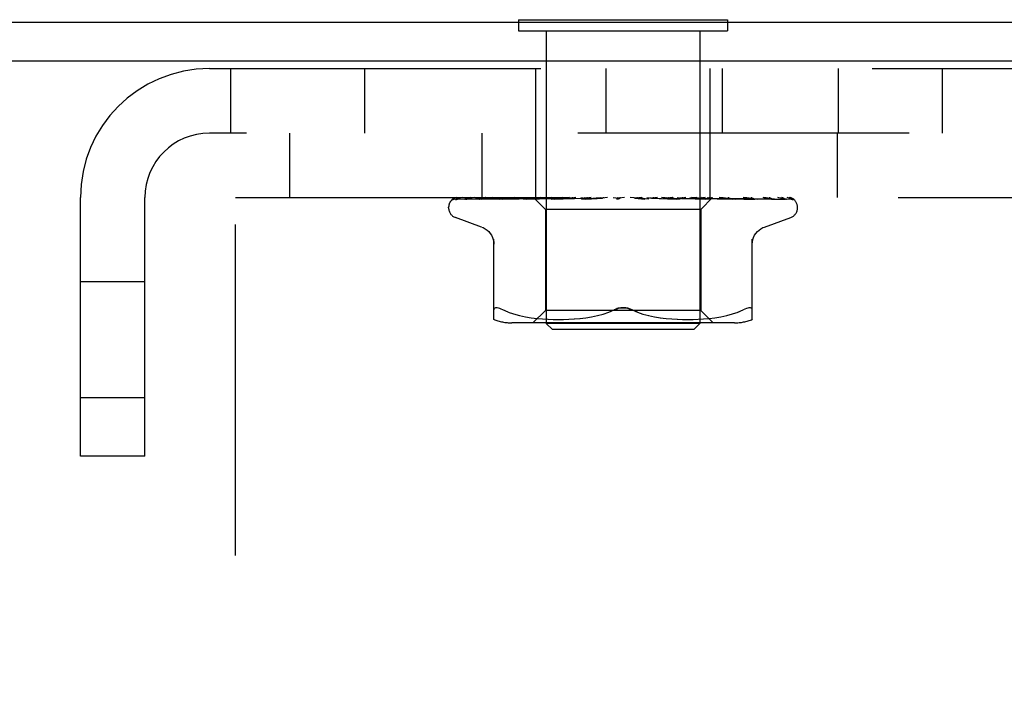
# Model space of a CAD drawing. Header units: inches. Extents: x 0 to 97.1, y 0 to 62.9.
# Tile 23 of 60: x 53.3 to 54.9, y 39.9 to 40.9. Entities that reach past the tile are written whole.
import ezdxf

# ---------------------------------------------------------------- set-up
doc = ezdxf.new("R2010")
doc.units = ezdxf.units.IN
doc.header["$LTSCALE"] = 5.342857
doc.header["$MEASUREMENT"] = 0
doc.linetypes.add('HIDDEN', pattern=[0.2, 0.1, -0.1])
doc.layers.get('0').update_dxf_attribs({"linetype": 'CONTINUOUS'})
doc.layers.add('DEFAULT_2', color=8, linetype='HIDDEN')

msp = doc.modelspace()

# ---------------------------------------------------------------- linework, layer by layer
at = {"color": 3, "linetype": 'Continuous'}
for p, q in [((52.910346, 40.943072), (58.360346, 40.943072)), ((58.362346, 40.880072), (52.910346, 40.880072))]:
    msp.add_line(p, q, dxfattribs=at)
at = {"color": 7, "linetype": 'Continuous'}
for p, q in [((54.086846, 40.947072), (54.086846, 40.943072)), ((54.086846, 40.947072), (54.423846, 40.947072)), ((54.423846, 40.947072), (54.423846, 40.943072))]:
    msp.add_line(p, q, dxfattribs=at)
at = {"layer": 'DEFAULT_2', "color": 8, "linetype": 'HIDDEN'}
for p, q in [((54.086846, 40.943072), (54.086846, 40.929072)), ((54.423846, 40.943072), (54.423846, 40.929072)), ((54.086846, 40.929072), (54.423846, 40.929072)), ((54.131346, 40.929072), (54.131346, 40.457072)), ((54.379346, 40.929072), (54.379346, 40.457072)), ((53.588346, 40.868072), (57.922346, 40.868072)), ((53.622346, 40.868072), (53.622346, 40.764072)), ((53.838346, 40.868072), (53.838346, 40.764072)), ((54.114846, 40.660072), (54.114846, 40.868072)), ((54.227846, 40.764072), (54.227846, 40.868072)), ((54.395846, 40.660072), (54.395846, 40.868072)), ((54.415442, 40.764072), (54.415442, 40.868072)), ((54.602846, 40.764072), (54.602846, 40.868072)), ((54.770346, 40.764072), (54.770346, 40.868072)), ((57.922346, 40.764072), (53.588346, 40.764072)), ((53.630346, 39.014072), (53.630346, 40.764072)), ((53.717646, 40.764072), (53.717646, 40.660072)), ((54.027646, 40.764072), (54.027646, 40.660072)), ((54.600446, 40.764072), (54.600446, 40.660072)), ((53.380346, 40.243072), (53.380346, 40.660072)), ((53.484346, 40.243072), (53.484346, 40.660072)), ((53.630346, 40.660072), (57.880346, 40.660072)), ((53.98278, 40.657429), (54.051615, 40.658429)), ((53.987112, 40.657429), (54.032751, 40.658103)), ((53.988305, 40.657429), (54.114426, 40.659285)), ((54.001147, 40.657429), (54.065664, 40.658429)), ((54.003489, 40.657429), (54.086633, 40.658738)), ((54.024126, 40.657411), (54.024382, 40.65743)), ((54.024377, 40.657429), (54.134539, 40.659286)), ((54.027785, 40.657429), (54.102695, 40.658738)), ((54.051615, 40.658429), (54.111882, 40.659285)), ((54.055966, 40.657429), (54.151385, 40.659286)), ((54.056003, 40.657433), (54.055971, 40.65743)), ((54.060317, 40.657429), (54.108994, 40.65843)), ((54.065664, 40.658429), (54.12207, 40.659285)), ((54.080101, 40.660072), (54.074102, 40.659457)), ((54.076285, 40.658738), (54.096594, 40.659031)), ((54.086633, 40.658738), (54.122272, 40.659285)), ((54.094779, 40.65743), (54.172004, 40.659286)), ((54.094986, 40.657444), (54.094783, 40.65743)), ((54.102592, 40.658212), (54.094993, 40.657444)), ((54.09683, 40.659031), (54.114529, 40.659285)), ((54.099919, 40.65743), (54.138497, 40.658431)), ((54.111228, 40.65906), (54.102592, 40.658212)), ((54.102695, 40.658738), (54.134833, 40.659286)), ((54.108994, 40.65843), (54.151761, 40.659286)), ((54.111134, 40.660072), (54.111882, 40.659285)), ((54.12197, 40.660072), (54.111228, 40.65906)), ((54.111855, 40.659312), (54.130096, 40.641071)), ((54.111876, 40.659291), (54.111859, 40.659308)), ((54.114529, 40.659285), (54.114401, 40.659308)), ((54.114427, 40.659285), (54.114502, 40.659308)), ((54.122273, 40.659285), (54.122037, 40.659308)), ((54.122071, 40.659285), (54.122237, 40.659308)), ((54.129292, 40.660072), (54.134491, 40.659308)), ((54.134834, 40.659285), (54.134491, 40.659308)), ((54.13454, 40.659285), (54.134782, 40.659308)), ((54.139186, 40.660072), (54.134782, 40.659308)), ((54.138497, 40.658431), (54.172451, 40.659287)), ((54.139701, 40.657449), (54.139419, 40.657432)), ((54.139428, 40.657432), (54.195668, 40.659288)), ((54.152698, 40.658647), (54.139706, 40.65745)), ((54.144842, 40.660072), (54.151314, 40.659308)), ((54.14518, 40.657432), (54.172264, 40.658433)), ((54.151762, 40.659285), (54.151314, 40.659308)), ((54.151385, 40.659285), (54.151685, 40.659308)), ((54.157472, 40.660072), (54.151685, 40.659308)), ((54.168637, 40.660072), (54.152698, 40.658647)), ((54.164387, 40.660072), (54.171896, 40.659308)), ((54.172452, 40.659286), (54.171896, 40.659308)), ((54.172005, 40.659286), (54.172334, 40.659308)), ((54.172264, 40.658433), (54.196176, 40.659288)), ((54.179295, 40.660072), (54.172334, 40.659308)), ((54.187219, 40.660072), (54.195495, 40.659308)), ((54.188551, 40.657452), (54.188351, 40.657438)), ((54.188361, 40.657438), (54.221582, 40.659294)), ((54.18856, 40.657453), (54.21842, 40.660072)), ((54.194564, 40.657443), (54.204347, 40.658117)), ((54.196176, 40.659288), (54.195495, 40.659308)), ((54.195668, 40.659288), (54.195984, 40.659308)), ((54.203867, 40.660072), (54.195984, 40.659308)), ((54.204347, 40.658117), (54.213794, 40.658751)), ((54.212513, 40.660072), (54.221257, 40.659308)), ((54.213794, 40.658751), (54.222162, 40.659297)), ((54.221582, 40.659294), (54.221779, 40.659308)), ((54.230299, 40.660072), (54.221779, 40.659308)), ((54.239356, 40.660072), (54.24825, 40.659308)), ((54.257637, 40.660072), (54.248787, 40.659308)), ((54.249653, 40.658971), (54.249566, 40.658901)), ((54.2498, 40.659096), (54.249731, 40.659037)), ((54.251818, 40.660072), (54.251442, 40.659877)), ((54.296714, 40.657453), (54.266776, 40.660072)), ((54.274816, 40.659323), (54.279558, 40.658778)), ((54.284892, 40.660072), (54.276033, 40.659308)), ((54.279558, 40.658778), (54.284845, 40.658146)), ((54.284845, 40.658146), (54.290243, 40.657478)), ((54.293784, 40.660072), (54.302022, 40.659308)), ((54.301763, 40.65929), (54.30253, 40.659308)), ((54.301763, 40.659291), (54.313689, 40.658744)), ((54.3023, 40.65929), (54.302022, 40.659308)), ((54.3023, 40.65929), (54.347235, 40.657434)), ((54.311079, 40.660072), (54.30253, 40.659308)), ((54.313689, 40.658744), (54.327198, 40.65811)), ((54.340201, 40.65806), (54.317434, 40.660072)), ((54.319402, 40.660072), (54.326857, 40.659308)), ((54.326709, 40.659287), (54.327082, 40.659291)), ((54.326709, 40.659287), (54.355774, 40.658431)), ((54.327187, 40.659287), (54.326857, 40.659308)), ((54.327082, 40.659291), (54.327323, 40.659308)), ((54.327187, 40.659287), (54.394224, 40.657431)), ((54.327198, 40.65811), (54.341243, 40.657435)), ((54.335251, 40.660072), (54.327323, 40.659308)), ((54.346947, 40.657453), (54.340201, 40.65806)), ((54.342705, 40.660072), (54.349108, 40.659308)), ((54.347239, 40.657434), (54.346975, 40.657451)), ((54.349013, 40.659286), (54.349514, 40.659308)), ((54.349013, 40.659286), (54.387549, 40.65843)), ((54.349427, 40.659287), (54.349108, 40.659308)), ((54.349426, 40.659286), (54.436142, 40.65743)), ((54.356536, 40.660072), (54.349514, 40.659308)), ((54.355774, 40.658431), (54.388755, 40.657431)), ((54.36285, 40.660072), (54.367969, 40.659308)), ((54.372617, 40.659464), (54.365887, 40.660072)), ((54.367906, 40.659285), (54.368301, 40.659308)), ((54.367906, 40.659286), (54.471501, 40.657429)), ((54.368243, 40.659285), (54.367969, 40.659308)), ((54.374164, 40.660072), (54.368301, 40.659308)), ((54.381435, 40.658645), (54.372617, 40.659464)), ((54.399597, 40.660072), (54.380596, 40.641071)), ((54.393964, 40.657447), (54.381435, 40.658645)), ((54.382717, 40.659285), (54.383006, 40.659308)), ((54.382718, 40.659285), (54.499035, 40.657429)), ((54.382966, 40.659285), (54.38276, 40.659308)), ((54.387549, 40.65843), (54.431375, 40.65743)), ((54.392915, 40.659285), (54.393097, 40.659308)), ((54.392916, 40.659285), (54.473047, 40.658103)), ((54.393068, 40.659285), (54.392946, 40.659308)), ((54.394224, 40.657431), (54.39397, 40.657447)), ((54.398134, 40.659285), (54.39821, 40.659308)), ((54.398135, 40.659285), (54.458012, 40.658429)), ((54.398186, 40.659285), (54.398159, 40.659308)), ((54.416648, 40.65946), (54.410355, 40.660072)), ((54.41623, 40.659031), (54.480437, 40.658103)), ((54.424727, 40.65864), (54.416648, 40.65946)), ((54.435722, 40.658429), (54.496147, 40.657429)), ((54.436137, 40.65743), (54.436006, 40.657439)), ((54.458297, 40.658429), (54.526977, 40.657429)), ((54.471582, 40.657425), (54.46551, 40.658196)), ((54.467607, 40.65743), (54.467662, 40.657428)), ((54.471497, 40.65743), (54.471522, 40.657429)), ((54.471522, 40.657429), (54.471591, 40.657424)), ((54.473047, 40.658103), (54.517752, 40.657429)), ((54.49903, 40.657429), (54.499493, 40.65739)), ((54.516903, 40.657442), (54.515698, 40.658111)), ((53.974096, 40.643575), (53.974096, 40.644405)), ((54.529248, 40.656643), (54.528584, 40.657129)), ((54.536596, 40.643575), (54.536596, 40.644405)), ((54.027354, 40.612521), (53.985063, 40.627914)), ((54.130096, 40.641071), (54.130096, 40.478048)), ((54.380596, 40.641071), (54.130096, 40.641071)), ((54.380596, 40.641071), (54.380596, 40.478048)), ((54.483338, 40.612521), (54.52563, 40.627914)), ((54.047013, 40.463564), (54.047013, 40.592786)), ((54.46368, 40.463564), (54.46368, 40.592786)), ((53.484346, 40.524322), (53.380346, 40.524322)), ((54.070058, 40.475377), (54.061596, 40.478983)), ((54.070029, 40.475387), (54.078918, 40.472312)), ((54.07887, 40.472326), (54.088276, 40.469803)), ((54.088223, 40.469816), (54.097831, 40.467801)), ((54.09778, 40.46781), (54.107368, 40.466289)), ((54.130096, 40.478048), (54.110096, 40.458048)), ((54.380596, 40.478048), (54.130096, 40.478048)), ((54.195164, 40.466311), (54.204709, 40.467834)), ((54.204588, 40.467812), (54.214089, 40.469797)), ((54.214006, 40.469778), (54.223313, 40.472273)), ((54.223265, 40.472258), (54.232182, 40.475344)), ((54.232161, 40.475336), (54.240763, 40.478983)), ((54.278531, 40.475336), (54.26993, 40.478983)), ((54.28738, 40.472273), (54.296687, 40.469778)), ((54.296603, 40.469797), (54.306104, 40.467812)), ((54.305984, 40.467834), (54.315529, 40.466311)), ((54.380596, 40.478048), (54.400596, 40.458048)), ((54.403325, 40.466289), (54.412912, 40.46781)), ((54.412861, 40.467801), (54.422469, 40.469816)), ((54.422417, 40.469803), (54.431822, 40.472326)), ((54.431774, 40.472312), (54.440664, 40.475387)), ((54.440634, 40.475377), (54.449096, 40.478983)), ((54.434939, 40.458048), (54.075754, 40.458048)), ((54.107318, 40.466296), (54.116737, 40.465185)), ((54.116681, 40.465191), (54.125664, 40.464421)), ((54.125582, 40.464426), (54.134314, 40.463937)), ((54.141346, 40.447072), (54.131346, 40.457072)), ((54.379346, 40.457072), (54.131346, 40.457072)), ((54.134199, 40.463942), (54.142696, 40.463652)), ((54.142551, 40.463655), (54.151007, 40.463568)), ((54.150837, 40.463568), (54.159433, 40.463649)), ((54.159244, 40.463645), (54.16802, 40.463936)), ((54.167822, 40.463927), (54.176907, 40.46444)), ((54.176711, 40.464426), (54.186004, 40.465224)), ((54.185824, 40.465205), (54.195318, 40.466332)), ((54.315375, 40.466332), (54.324869, 40.465205)), ((54.324688, 40.465224), (54.333981, 40.464426)), ((54.333786, 40.46444), (54.342871, 40.463927)), ((54.342672, 40.463936), (54.351449, 40.463645)), ((54.35126, 40.463649), (54.359856, 40.463568)), ((54.359686, 40.463568), (54.368141, 40.463655)), ((54.367997, 40.463652), (54.376493, 40.463942)), ((54.369346, 40.447072), (54.379346, 40.457072)), ((54.376378, 40.463937), (54.385111, 40.464426)), ((54.385029, 40.464421), (54.394011, 40.465191)), ((54.393955, 40.465185), (54.403375, 40.466296)), ((54.369346, 40.447072), (54.141346, 40.447072)), ((53.484346, 40.336822), (53.380346, 40.336822)), ((53.484346, 40.243072), (53.380346, 40.243072))]:
    msp.add_line(p, q, dxfattribs=at)
for points in [[(53.986805, 40.660072), (53.985283, 40.659615), (53.983973, 40.659144), (53.98274, 40.658618), (53.981559, 40.658023), (53.98041, 40.657319), (53.979283, 40.656452), (53.978439, 40.655627)], [(53.978887, 40.656023), (53.978621, 40.655764), (53.97861, 40.655753), (53.978632, 40.655773), (53.978695, 40.655832), (53.978819, 40.65594), (53.978981, 40.656074), (53.979172, 40.65622), (53.979386, 40.65637), (53.979615, 40.656517), (53.97986, 40.656659), (53.980121, 40.656794), (53.980397, 40.656921), (53.980686, 40.657037), (53.980988, 40.657141), (53.9813, 40.65723), (53.981622, 40.657305), (53.981951, 40.657362), (53.982287, 40.657403), (53.982627, 40.657425), (53.982783, 40.657429)], [(53.985306, 40.660072), (53.984969, 40.659947), (53.984546, 40.659778), (53.984134, 40.659601), (53.983733, 40.659416), (53.983345, 40.659224), (53.982968, 40.659028), (53.982605, 40.658827), (53.982255, 40.658623), (53.981919, 40.658416), (53.981596, 40.658209), (53.981286, 40.658001), (53.980989, 40.657793), (53.980707, 40.657586), (53.980439, 40.657382), (53.980187, 40.657182), (53.979949, 40.656986), (53.979727, 40.656797), (53.979522, 40.656617), (53.979334, 40.656446), (53.979162, 40.656286), (53.979011, 40.656143), (53.978887, 40.656023)], [(53.9971, 40.660072), (53.995452, 40.659757), (53.9935, 40.659346), (53.991631, 40.658916), (53.989843, 40.658466), (53.988133, 40.657995), (53.986507, 40.657501), (53.985402, 40.657137)], [(53.985411, 40.657141), (53.985468, 40.65716), (53.985959, 40.657295), (53.986538, 40.657392), (53.987117, 40.657429)], [(53.986272, 40.657), (53.986242, 40.656983), (53.986237, 40.65698), (53.986357, 40.657036), (53.986599, 40.657132), (53.986957, 40.657245), (53.98741, 40.657345), (53.987931, 40.657412), (53.988306, 40.657429)], [(53.986616, 40.65721), (53.986369, 40.657058), (53.986272, 40.657)], [(53.992246, 40.660072), (53.991589, 40.659831), (53.990873, 40.659538), (53.99019, 40.659229), (53.989545, 40.658912), (53.988938, 40.658592), (53.98837, 40.658275), (53.987848, 40.65797), (53.987373, 40.657681), (53.986616, 40.65721)], [(54.000418, 40.657355), (54.000689, 40.657398), (54.001152, 40.657429)], [(54.016543, 40.660072), (54.014713, 40.659812), (54.012095, 40.659418), (54.009521, 40.659007), (54.006997, 40.658582), (54.004521, 40.658141), (54.002101, 40.657685), (54.000419, 40.657353)], [(54.00261, 40.657315), (54.00258, 40.657303), (54.002633, 40.65732), (54.002821, 40.657364), (54.003144, 40.65741), (54.003487, 40.657429)], [(54.003643, 40.657814), (54.003227, 40.657603), (54.002891, 40.65744), (54.002666, 40.657338), (54.00261, 40.657315)], [(54.008618, 40.660072), (54.007987, 40.659845), (54.007257, 40.659556), (54.006556, 40.659253), (54.00589, 40.658945), (54.005259, 40.658639), (54.00467, 40.658342), (54.003643, 40.657814)], [(54.044535, 40.660072), (54.04248, 40.659834), (54.039251, 40.659445), (54.036021, 40.659039), (54.0328, 40.65862), (54.029588, 40.658185), (54.024135, 40.657411)], [(54.027923, 40.657526), (54.027795, 40.657481), (54.027609, 40.657425), (54.027555, 40.657412), (54.02764, 40.657423), (54.027783, 40.65743)], [(54.02967, 40.658288), (54.029078, 40.658014), (54.028546, 40.657777), (54.02811, 40.657597), (54.027923, 40.657526)], [(54.033834, 40.660072), (54.033599, 40.659989), (54.032696, 40.659645), (54.031842, 40.659286), (54.031054, 40.658933), (54.02967, 40.658288)], [(54.074102, 40.659457), (54.070319, 40.659053), (54.066502, 40.658635), (54.062652, 40.658204), (54.056012, 40.657434)], [(54.063345, 40.65852), (54.062666, 40.658218), (54.062038, 40.657953), (54.061469, 40.657733), (54.060993, 40.657575), (54.060632, 40.65748), (54.060404, 40.657439), (54.060317, 40.65743), (54.060315, 40.65743)], [(54.066981, 40.660072), (54.066449, 40.659873), (54.065617, 40.659534), (54.06482, 40.659188), (54.063345, 40.65852)], [(54.105027, 40.659287), (54.103437, 40.658551), (54.102677, 40.658217), (54.101949, 40.657926), (54.101285, 40.657697), (54.100705, 40.65754), (54.10024, 40.657457), (54.099917, 40.657431)], [(54.106848, 40.660072), (54.106694, 40.660011), (54.105849, 40.659657), (54.105027, 40.659287)], [(54.111386, 40.660072), (54.111454, 40.65988), (54.111555, 40.659689), (54.11169, 40.659498), (54.111859, 40.659308)], [(54.112255, 40.660072), (54.112744, 40.65988), (54.113264, 40.659689), (54.113816, 40.659498), (54.114401, 40.659308)], [(54.113108, 40.660072), (54.113472, 40.659798), (54.113784, 40.659582), (54.114048, 40.659423), (54.114258, 40.659323), (54.114409, 40.659285), (54.114427, 40.659285)], [(54.114371, 40.660072), (54.114522, 40.659798), (54.114613, 40.659582), (54.114647, 40.659423), (54.114622, 40.659323), (54.114529, 40.659285)], [(54.115719, 40.660072), (54.115364, 40.65988), (54.115043, 40.659689), (54.114756, 40.659498), (54.114502, 40.659308)], [(54.118297, 40.660072), (54.119188, 40.65988), (54.120108, 40.659689), (54.121058, 40.659498), (54.122037, 40.659308)], [(54.120224, 40.660072), (54.120676, 40.659798), (54.121084, 40.659582), (54.121451, 40.659423), (54.121768, 40.659323), (54.122029, 40.659285), (54.122071, 40.659285)], [(54.125099, 40.660072), (54.124334, 40.65988), (54.123602, 40.659689), (54.122903, 40.659498), (54.122237, 40.659308)], [(54.122704, 40.660072), (54.122738, 40.659798), (54.122712, 40.659582), (54.122626, 40.659423), (54.122484, 40.659323), (54.122273, 40.659285)], [(54.132223, 40.660072), (54.132747, 40.659798), (54.133236, 40.659582), (54.133692, 40.659423), (54.134107, 40.659323), (54.134469, 40.659285), (54.13454, 40.659285)], [(54.135831, 40.660072), (54.135747, 40.659798), (54.135605, 40.659582), (54.135403, 40.659423), (54.135147, 40.659323), (54.134834, 40.659285)], [(54.150664, 40.65945), (54.149312, 40.658771), (54.148614, 40.658437), (54.147897, 40.658124), (54.147182, 40.657852), (54.146476, 40.657637), (54.145829, 40.6575), (54.145278, 40.657438), (54.145168, 40.657433)], [(54.148672, 40.660072), (54.14925, 40.659798), (54.149801, 40.659582), (54.150331, 40.659423), (54.150827, 40.659323), (54.151277, 40.659285), (54.151385, 40.659285)], [(54.151975, 40.660072), (54.151332, 40.659778), (54.150664, 40.65945)], [(54.153278, 40.660072), (54.153078, 40.659798), (54.152825, 40.659582), (54.152514, 40.659423), (54.152155, 40.659323), (54.151762, 40.659285)], [(54.168976, 40.660072), (54.169587, 40.659798), (54.170182, 40.659582), (54.170765, 40.659423), (54.171325, 40.659323), (54.171846, 40.659285), (54.172005, 40.659286)], [(54.174413, 40.660072), (54.174106, 40.659798), (54.17375, 40.659582), (54.173342, 40.659423), (54.172892, 40.659323), (54.172452, 40.659286)], [(54.192402, 40.660072), (54.193024, 40.659798), (54.19364, 40.659582), (54.194257, 40.659423), (54.194859, 40.659323), (54.195433, 40.659285), (54.195668, 40.659288)], [(54.198913, 40.659055), (54.198397, 40.658758), (54.19785, 40.658463), (54.197261, 40.658179), (54.196636, 40.65792), (54.195973, 40.657699), (54.195307, 40.65754), (54.19467, 40.657453), (54.194524, 40.657442)], [(54.198474, 40.660072), (54.19807, 40.659798), (54.197625, 40.659582), (54.197134, 40.659423), (54.19661, 40.659323), (54.196176, 40.659288)], [(54.200674, 40.660072), (54.200416, 40.659933), (54.199907, 40.659645), (54.198913, 40.659055)], [(54.218103, 40.660072), (54.218713, 40.659798), (54.219328, 40.659582), (54.219956, 40.659423), (54.22058, 40.659323), (54.221186, 40.659285), (54.221582, 40.659294)], [(54.222162, 40.659297), (54.221861, 40.659285), (54.221257, 40.659308)], [(54.22459, 40.660072), (54.224104, 40.659798), (54.223586, 40.659582), (54.22303, 40.659423), (54.22245, 40.659323), (54.222162, 40.659297)], [(54.249056, 40.658525), (54.248722, 40.658315), (54.248314, 40.658093), (54.247847, 40.657883), (54.247327, 40.657699), (54.246756, 40.657554), (54.24616, 40.657462), (54.245568, 40.657429), (54.244981, 40.657453)], [(54.245151, 40.660072), (54.245726, 40.659798), (54.246318, 40.659582), (54.246934, 40.659423), (54.247557, 40.659323), (54.248173, 40.659285), (54.248787, 40.659308)], [(54.251442, 40.659877), (54.251268, 40.659798), (54.250695, 40.659582), (54.250094, 40.659423), (54.249479, 40.659323), (54.248867, 40.659285), (54.24825, 40.659308)], [(54.24947, 40.658825), (54.249364, 40.658744), (54.249246, 40.658657), (54.249114, 40.658564), (54.249056, 40.658524)], [(54.249067, 40.658532), (54.249362, 40.658727), (54.249751, 40.65897), (54.250157, 40.659209), (54.250583, 40.659444), (54.25103, 40.659677), (54.251442, 40.659877)], [(54.250046, 40.659309), (54.250008, 40.65928), (54.249924, 40.659206), (54.249791, 40.65909), (54.249607, 40.658935), (54.249368, 40.658747), (54.249067, 40.658532)], [(54.250131, 40.659392), (54.250007, 40.659279), (54.249963, 40.659239), (54.249914, 40.659196)], [(54.251006, 40.660072), (54.250758, 40.659903), (54.250558, 40.659754), (54.250392, 40.65962), (54.250273, 40.659519), (54.250187, 40.659443), (54.250131, 40.659392)], [(54.272566, 40.660072), (54.273087, 40.659798), (54.273635, 40.659582), (54.274216, 40.659423), (54.274816, 40.659323)], [(54.274816, 40.659323), (54.275419, 40.659285), (54.276033, 40.659308)], [(54.279173, 40.660072), (54.278578, 40.659798), (54.277972, 40.659582), (54.277347, 40.659423), (54.276721, 40.659323), (54.276107, 40.659285), (54.275501, 40.659308)], [(54.29033, 40.657468), (54.289904, 40.65753), (54.28924, 40.657684), (54.288601, 40.657898), (54.288022, 40.658146), (54.287498, 40.658413), (54.287033, 40.658684), (54.286612, 40.658952), (54.286218, 40.659216), (54.285843, 40.659473), (54.285475, 40.659722), (54.285089, 40.659969), (54.284919, 40.660072)], [(54.29936, 40.660072), (54.299807, 40.659798), (54.300291, 40.659582), (54.300817, 40.659423), (54.301371, 40.659323), (54.301763, 40.65929)], [(54.305667, 40.660072), (54.305049, 40.659798), (54.304431, 40.659582), (54.303806, 40.659423), (54.30319, 40.659323), (54.302597, 40.659285), (54.3023, 40.65929)], [(54.324562, 40.660072), (54.32489, 40.659817), (54.325257, 40.659612), (54.325666, 40.659454), (54.326109, 40.659347), (54.32658, 40.659293), (54.326709, 40.659287)], [(54.330343, 40.660072), (54.329724, 40.659798), (54.329116, 40.659582), (54.328513, 40.659423), (54.327929, 40.659323), (54.327379, 40.659285), (54.327187, 40.659287)], [(54.341261, 40.657435), (54.340661, 40.657494), (54.339988, 40.65763), (54.339285, 40.657839), (54.338596, 40.6581), (54.337926, 40.658399), (54.337287, 40.658715), (54.336674, 40.659039), (54.336077, 40.659362), (54.335483, 40.65968), (54.334878, 40.659987), (54.334701, 40.660072)], [(54.347263, 40.660072), (54.347518, 40.659798), (54.347824, 40.659582), (54.348185, 40.659423), (54.348591, 40.659323), (54.349013, 40.659286)], [(54.352308, 40.660072), (54.351706, 40.659797), (54.351131, 40.659581), (54.350578, 40.659423), (54.350054, 40.659324), (54.349565, 40.659286), (54.349427, 40.659287)], [(54.366642, 40.660072), (54.366785, 40.659798), (54.366983, 40.659582), (54.367241, 40.659423), (54.36755, 40.659323), (54.367906, 40.659285)], [(54.370768, 40.660072), (54.370214, 40.659798), (54.369692, 40.659582), (54.369196, 40.659423), (54.368739, 40.659323), (54.368332, 40.659285), (54.368243, 40.659285)], [(54.37911, 40.660072), (54.38007, 40.65988), (54.380999, 40.659689), (54.381895, 40.659498), (54.38276, 40.659308)], [(54.384877, 40.658664), (54.383397, 40.659372), (54.382647, 40.659722), (54.381838, 40.660072)], [(54.381998, 40.660072), (54.382024, 40.659798), (54.382108, 40.659582), (54.382253, 40.659423), (54.382453, 40.659323), (54.382717, 40.659285)], [(54.385057, 40.660072), (54.384566, 40.659798), (54.384116, 40.659582), (54.383702, 40.659423), (54.383335, 40.659323), (54.383022, 40.659285), (54.382966, 40.659285)], [(54.387497, 40.660072), (54.386416, 40.65988), (54.385307, 40.659689), (54.384171, 40.659498), (54.383006, 40.659308)], [(54.388764, 40.657431), (54.388637, 40.657437), (54.388188, 40.657488), (54.387638, 40.657602), (54.387009, 40.657786), (54.386326, 40.658033), (54.385608, 40.658331), (54.384877, 40.658664)], [(54.390897, 40.660072), (54.39146, 40.65988), (54.391988, 40.659689), (54.392484, 40.659498), (54.392946, 40.659308)], [(54.392777, 40.660072), (54.392685, 40.659798), (54.392651, 40.659582), (54.392678, 40.659423), (54.392762, 40.659323), (54.392915, 40.659285)], [(54.394657, 40.660072), (54.394248, 40.659798), (54.393886, 40.659582), (54.393569, 40.659423), (54.393304, 40.659323), (54.393097, 40.659285), (54.393068, 40.659285)], [(54.396054, 40.660072), (54.395361, 40.65988), (54.394637, 40.659689), (54.393883, 40.659498), (54.393097, 40.659308)], [(54.397785, 40.660072), (54.397929, 40.65988), (54.398039, 40.659689), (54.398116, 40.659498), (54.398159, 40.659308)], [(54.397849, 40.658738), (54.450183, 40.65776), (54.467605, 40.657429)], [(54.398589, 40.660072), (54.398382, 40.659798), (54.398232, 40.659582), (54.39814, 40.659423), (54.398104, 40.659323), (54.398128, 40.659285), (54.398134, 40.659285)], [(54.399223, 40.660072), (54.398909, 40.659798), (54.398649, 40.659582), (54.39844, 40.659423), (54.398287, 40.659323), (54.398194, 40.659285), (54.398186, 40.659285)], [(54.399525, 40.660072), (54.399245, 40.65988), (54.398933, 40.659689), (54.398588, 40.659498), (54.39821, 40.659308)], [(54.426542, 40.659232), (54.425777, 40.659569), (54.424988, 40.659896), (54.424532, 40.660072)], [(54.435998, 40.65744), (54.433017, 40.657763), (54.424727, 40.65864)], [(54.431378, 40.65743), (54.431186, 40.657446), (54.430871, 40.657498), (54.430442, 40.657606), (54.429919, 40.657774), (54.429321, 40.658), (54.428676, 40.658268), (54.427991, 40.658572), (54.426542, 40.659232)], [(54.46551, 40.658196), (54.461964, 40.658629), (54.45843, 40.659047), (54.454909, 40.659452), (54.449248, 40.660072)], [(54.467662, 40.657428), (54.467656, 40.657428), (54.46753, 40.657453), (54.467253, 40.657529), (54.466838, 40.657673), (54.466311, 40.657882), (54.465712, 40.658141), (54.465049, 40.65844), (54.464338, 40.658766), (54.463577, 40.659111), (54.46275, 40.659471), (54.46187, 40.659827), (54.461207, 40.660072)], [(54.471912, 40.658103), (54.494441, 40.65776), (54.515977, 40.657429)], [(54.499486, 40.65739), (54.497511, 40.657718), (54.494694, 40.658168), (54.49184, 40.658605), (54.488957, 40.659027), (54.486045, 40.659434), (54.483111, 40.659825), (54.481169, 40.660072)], [(54.493979, 40.658611), (54.493297, 40.658934), (54.492569, 40.659264), (54.491803, 40.65959), (54.491, 40.659902), (54.490522, 40.660072)], [(54.49665, 40.657378), (54.496656, 40.657376), (54.496587, 40.657398), (54.496393, 40.657471), (54.496081, 40.657604), (54.49567, 40.657793), (54.495175, 40.658029), (54.493979, 40.658611)], [(54.496149, 40.657429), (54.496401, 40.657416), (54.496599, 40.657388), (54.49665, 40.657378)], [(54.518869, 40.657285), (54.517483, 40.657626), (54.515467, 40.658092), (54.513378, 40.658542), (54.511223, 40.658975), (54.509001, 40.659392), (54.506714, 40.659792), (54.504987, 40.660072)], [(54.515698, 40.658111), (54.515202, 40.658381), (54.51467, 40.658659), (54.514107, 40.658942), (54.513515, 40.659223), (54.512895, 40.659499), (54.512249, 40.659764), (54.511578, 40.660014), (54.511411, 40.660072)], [(54.515977, 40.657429), (54.51642, 40.657404), (54.516866, 40.657336), (54.517181, 40.657257), (54.517303, 40.657218)], [(54.517303, 40.657218), (54.517359, 40.657198), (54.517407, 40.657179), (54.51734, 40.657211), (54.517167, 40.6573), (54.516903, 40.657442)], [(54.517747, 40.657429), (54.518183, 40.657405), (54.518666, 40.657333), (54.518873, 40.657286)], [(54.529698, 40.656741), (54.528822, 40.657185), (54.527523, 40.657764), (54.526148, 40.658297), (54.524696, 40.658791), (54.523158, 40.659255), (54.521526, 40.659691), (54.519902, 40.660072)], [(54.528584, 40.657129), (54.528238, 40.657376), (54.527842, 40.657648), (54.527406, 40.657937), (54.52693, 40.658237), (54.526417, 40.658542), (54.525869, 40.658848), (54.525287, 40.65915), (54.524673, 40.659444), (54.524027, 40.659725), (54.523353, 40.659988), (54.523119, 40.660072)], [(54.527536, 40.659237), (54.5274, 40.659305), (54.526528, 40.659702), (54.525559, 40.660072)], [(54.526376, 40.657429), (54.526806, 40.657408), (54.527403, 40.657328), (54.527952, 40.657198), (54.52843, 40.657039), (54.528814, 40.656875), (54.529093, 40.656731), (54.529251, 40.656638), (54.529283, 40.656617)], [(54.526973, 40.657429), (54.527605, 40.657388), (54.52821, 40.657286), (54.528772, 40.657133), (54.529275, 40.656944), (54.529706, 40.656737)], [(54.529283, 40.656617), (54.5293, 40.656606), (54.529248, 40.656643)], [(54.027822, 40.612351), (54.029739, 40.611574), (54.032999, 40.609863), (54.036036, 40.607742), (54.038798, 40.60523), (54.041231, 40.602373), (54.043278, 40.599219), (54.044902, 40.595831), (54.046076, 40.592277), (54.04678, 40.588614), (54.047013, 40.584943)], [(54.46368, 40.584943), (54.463913, 40.588614), (54.464617, 40.592277), (54.46579, 40.595831), (54.467415, 40.599219), (54.469461, 40.602373), (54.471895, 40.60523), (54.474657, 40.607742), (54.477693, 40.609863), (54.480953, 40.611574), (54.482871, 40.612351)], [(54.061596, 40.478983), (54.058838, 40.480245), (54.056398, 40.481217), (54.054293, 40.481893), (54.052475, 40.48229), (54.05092, 40.482424), (54.04961, 40.48229), (54.04854, 40.481893), (54.047727, 40.481217), (54.047199, 40.480245), (54.047013, 40.478983)], [(54.240763, 40.478983), (54.243138, 40.48003), (54.245573, 40.48089), (54.248049, 40.481566), (54.250526, 40.48205), (54.252963, 40.482334), (54.255346, 40.482421)], [(54.255346, 40.482421), (54.253438, 40.482363), (54.251516, 40.482187), (54.24958, 40.481887), (54.247669, 40.481478), (54.245814, 40.480964), (54.244033, 40.480365), (54.24235, 40.479708), (54.240763, 40.478983)], [(54.26993, 40.478983), (54.268673, 40.479562), (54.267349, 40.480105), (54.265952, 40.480616), (54.264499, 40.481079), (54.263001, 40.481483), (54.26147, 40.481822), (54.259915, 40.482086), (54.258361, 40.482276), (54.25684, 40.482387), (54.255346, 40.482421)], [(54.255346, 40.482421), (54.257733, 40.482333), (54.260171, 40.482049), (54.262648, 40.481565), (54.265124, 40.480889), (54.267557, 40.480029), (54.26993, 40.478983)], [(54.26993, 40.478983), (54.27851, 40.475344), (54.287428, 40.472258)], [(54.46368, 40.478983), (54.463493, 40.480245), (54.462966, 40.481217), (54.462152, 40.481893), (54.461082, 40.48229), (54.459772, 40.482424), (54.458218, 40.48229), (54.456399, 40.481893), (54.454294, 40.481217), (54.451855, 40.480245), (54.449096, 40.478983)]]:
    msp.add_lwpolyline(points, dxfattribs=at)
for centre, radius, start, end in [((53.588346, 40.660072), 0.208, 90, 180), ((53.588346, 40.660072), 0.104, 90, 180), ((54.51993, 40.644405), 0.016667, 0, 62.851231), ((53.990763, 40.644405), 0.016667, 137.764659, 180), ((53.990763, 40.643575), 0.016667, 180, 250), ((54.51993, 40.643575), 0.016667, 290, 360), ((54.075754, 40.535625), 0.077578, 247.923935, 270), ((54.434939, 40.535625), 0.077578, 270, 292.076065)]:
    msp.add_arc(centre, radius, start, end, dxfattribs=at)

doc.saveas('drawing.dxf')
